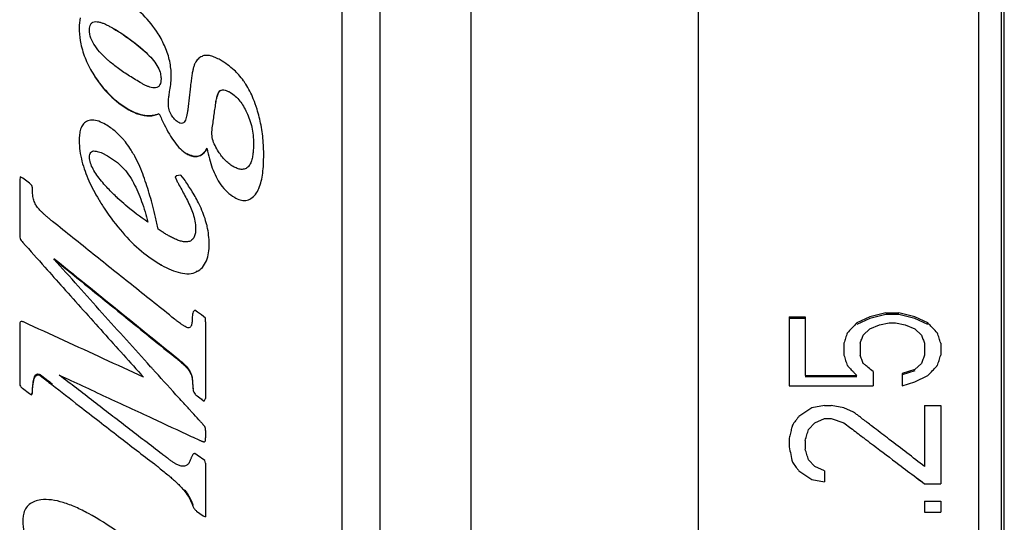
# Model space of a CAD drawing. Header units: millimetres. Extents: x 722 to 923, y -745 to -639.
# Tile 4 of 13: x 759.58 to 772.57, y -708.38 to -701.74. Entities that reach past the tile are written whole.
import ezdxf

# ---------------------------------------------------------------- set-up
doc = ezdxf.new("R2010")
doc.units = ezdxf.units.MM

msp = doc.modelspace()

# ---------------------------------------------------------------- linework, layer by layer
for p, q in [((763.828, -677.207), (763.828, -724.207)), ((764.328, -677.207), (764.328, -724.207)), ((765.528, -677.207), (765.528, -724.207)), ((768.528, -677.457), (768.528, -723.957)), ((772.228, -677.457), (772.228, -723.957)), ((772.528, -677.757), (772.528, -723.657)), ((772.567, -723.657), (772.567, -677.757)), ((760.782, -701.842), (760.782, -701.84)), ((762.225, -702.679), (762.225, -702.674)), ((762.163, -702.845), (762.163, -702.84)), ((761.015, -702.933), (761.015, -702.928)), ((762.112, -703.234), (762.113, -703.191)), ((761.78, -703.514), (761.78, -703.508)), ((761.702, -703.795), (761.642, -703.804)), ((761.745, -703.847), (761.702, -703.795)), ((759.582, -703.82), (759.575, -703.864)), ((759.575, -703.864), (759.575, -704.601)), ((759.615, -703.835), (759.582, -703.82)), ((759.703, -703.902), (759.615, -703.835)), ((759.737, -703.932), (759.703, -703.902)), ((761.628, -703.82), (761.648, -703.871)), ((759.742, -703.962), (759.737, -703.932)), ((762.686, -704.05), (762.686, -704.043)), ((762.412, -704.091), (762.412, -704.084)), ((761.447, -704.984), (761.447, -704.975)), ((761.912, -705.07), (761.912, -705.061)), ((761.888, -705.577), (761.862, -705.6)), ((761.923, -705.603), (761.888, -705.577)), ((761.975, -705.642), (761.923, -705.603)), ((771.005, -705.615), (770.792, -705.668)), ((771.005, -705.615), (771.175, -705.615)), ((771.388, -705.668), (771.175, -705.615)), ((762.025, -705.683), (761.975, -705.642)), ((762.028, -705.733), (762.025, -705.683)), ((762.028, -705.733), (762.028, -706.746)), ((769.728, -705.668), (769.941, -705.668)), ((769.728, -705.668), (769.728, -706.578)), ((769.941, -705.687), (769.728, -705.687)), ((769.941, -705.668), (769.941, -706.443)), ((770.792, -705.668), (770.622, -705.748)), ((770.792, -705.687), (770.622, -705.767)), ((771.005, -705.634), (770.792, -705.687)), ((771.175, -705.634), (771.005, -705.634)), ((771.388, -705.687), (771.175, -705.634)), ((771.558, -705.748), (771.388, -705.668)), ((771.558, -705.767), (771.388, -705.687)), ((759.575, -705.761), (759.575, -706.549)), ((770.707, -705.907), (770.792, -705.827)), ((770.792, -705.827), (770.92, -705.774)), ((770.92, -705.774), (771.048, -705.748)), ((771.048, -705.748), (771.133, -705.748)), ((771.133, -705.748), (771.26, -705.774)), ((771.26, -705.774), (771.388, -705.827)), ((771.388, -705.827), (771.473, -705.907)), ((770.452, -706.014), (770.452, -706.174)), ((770.665, -706.014), (770.665, -706.174)), ((771.516, -706.014), (771.516, -706.174)), ((771.728, -706.014), (771.728, -706.174)), ((761.648, -706.219), (761.648, -706.207)), ((761.748, -706.307), (761.748, -706.295)), ((770.835, -706.389), (770.835, -706.578)), ((771.388, -706.362), (771.218, -706.416)), ((771.388, -706.38), (771.218, -706.434)), ((771.473, -706.282), (771.388, -706.362)), ((769.941, -706.443), (770.622, -706.443)), ((770.622, -706.46), (769.941, -706.46)), ((771.218, -706.416), (771.218, -706.578)), ((771.218, -706.578), (771.388, -706.524)), ((771.388, -706.524), (771.558, -706.443)), ((759.61, -706.609), (759.703, -706.677)), ((759.742, -706.675), (759.745, -706.605)), ((759.745, -706.618), (759.745, -706.605)), ((769.728, -706.578), (770.835, -706.578)), ((759.703, -706.677), (759.733, -706.698)), ((759.733, -706.686), (759.742, -706.663)), ((759.733, -706.698), (759.742, -706.675)), ((759.733, -706.698), (759.733, -706.686)), ((759.742, -706.675), (759.742, -706.663)), ((761.917, -706.712), (762.01, -706.78)), ((761.977, -706.755), (761.977, -706.746)), ((762.01, -706.78), (762.028, -706.746)), ((770.026, -706.867), (769.856, -706.982)), ((770.196, -706.838), (770.026, -706.867)), ((770.196, -706.838), (770.282, -706.838)), ((770.196, -706.838), (770.196, -706.839)), ((770.452, -706.867), (770.282, -706.838)), ((770.579, -706.925), (770.452, -706.867)), ((771.516, -706.838), (771.728, -706.838)), ((771.516, -706.838), (771.516, -707.643)), ((771.728, -706.838), (771.728, -707.873)), ((770.069, -707.068), (770.196, -707.011)), ((770.196, -707.011), (770.282, -707.011)), ((770.282, -707.011), (770.452, -707.068)), ((762.028, -707.168), (762.028, -707.266)), ((769.771, -707.097), (769.771, -707.097)), ((769.984, -707.155), (770.069, -707.068)), ((770.452, -707.068), (770.542, -707.136)), ((770.856, -707.136), (770.817, -707.107)), ((769.728, -707.269), (769.728, -707.384)), ((769.941, -707.298), (769.941, -707.413)), ((761.917, -707.492), (761.888, -707.471)), ((762.018, -707.565), (761.917, -707.492)), ((762.028, -707.598), (762.018, -707.565)), ((770.069, -707.643), (769.984, -707.557)), ((762.028, -707.598), (762.028, -708.308)), ((770.196, -707.7), (770.069, -707.643)), ((769.856, -707.7), (770.026, -707.815)), ((770.026, -707.815), (770.196, -707.844)), ((770.196, -707.7), (770.196, -707.844)), ((771.516, -707.873), (771.516, -707.871)), ((771.516, -707.873), (771.728, -707.873)), ((761.753, -707.971), (761.753, -707.956)), ((771.516, -708.102), (771.728, -708.102)), ((771.516, -708.102), (771.516, -708.246)), ((771.728, -708.102), (771.728, -708.246)), ((761.91, -708.233), (761.998, -708.296)), ((761.998, -708.296), (762.028, -708.308)), ((771.516, -708.246), (771.728, -708.246))]:
    msp.add_line(p, q)
for points, knots in [([(761.401, -701.928), (761.345, -701.839), (761.214, -701.673), (761.045, -701.546), (760.955, -701.494)], [0, 0, 0, 0, 0.3173197, 0.6274527, 0.6274527, 0.6274527, 0.6274527]), ([(760.499, -701.836), (760.502, -701.824), (760.51, -701.8), (760.529, -701.782), (760.54, -701.777)], [0, 0, 0, 0, 0.0375719, 0.07404832, 0.07404832, 0.07404832, 0.07404832]), ([(760.54, -701.777), (760.551, -701.771), (760.577, -701.767), (760.617, -701.771), (760.658, -701.783), (760.699, -701.799), (760.741, -701.82), (760.768, -701.835), (760.782, -701.842)], [0, 0, 0, 0, 0.0371991, 0.0769752, 0.1194229, 0.1640537, 0.2103734, 0.2576786, 0.2576786, 0.2576786, 0.2576786]), ([(760.782, -701.84), (760.825, -701.865), (760.987, -701.963), (761.139, -702.079), (761.242, -702.175)], [0, 0, 0, 0, 0.148856, 0.5696755, 0.5696755, 0.5696755, 0.5696755]), ([(760.782, -701.842), (760.867, -701.891), (761.027, -701.994), (761.175, -702.115), (761.242, -702.178)], [0, 0, 0, 0, 0.2948746, 0.5703519, 0.5703519, 0.5703519, 0.5703519]), ([(761.575, -702.482), (761.575, -702.419), (761.561, -702.29), (761.5, -702.102), (761.437, -701.985), (761.401, -701.928)], [0, 0, 0, 0, 0.1910742, 0.3864394, 0.5876381, 0.5876381, 0.5876381, 0.5876381]), ([(760.382, -702.06), (760.397, -702.132), (760.442, -702.276), (760.513, -702.409), (760.553, -702.473)], [0, 0, 0, 0, 0.2203549, 0.4490311, 0.4490311, 0.4490311, 0.4490311]), ([(760.74, -702.278), (760.708, -702.25), (760.647, -702.192), (760.568, -702.096), (760.528, -702.023), (760.515, -701.986)], [0, 0, 0, 0, 0.1253058, 0.2541512, 0.3714296, 0.3714296, 0.3714296, 0.3714296]), ([(761.242, -702.178), (761.27, -702.204), (761.323, -702.258), (761.368, -702.318), (761.386, -702.349)], [0, 0, 0, 0, 0.1168808, 0.2243991, 0.2243991, 0.2243991, 0.2243991]), ([(761.981, -702.227), (761.961, -702.235), (761.926, -702.261), (761.901, -702.296), (761.89, -702.315)], [0, 0, 0, 0, 0.0632087, 0.1277649, 0.1277649, 0.1277649, 0.1277649]), ([(762.222, -702.275), (762.201, -702.263), (762.159, -702.242), (762.096, -702.219), (762.036, -702.211), (761.997, -702.219), (761.981, -702.227)], [0, 0, 0, 0, 0.0730081, 0.1395905, 0.1994857, 0.2544372, 0.2544372, 0.2544372, 0.2544372]), ([(761.183, -702.583), (761.13, -702.552), (761.026, -702.49), (760.882, -702.393), (760.794, -702.324), (760.754, -702.29)], [0, 0, 0, 0, 0.1857578, 0.3613522, 0.5207698, 0.5207698, 0.5207698, 0.5207698]), ([(761.386, -702.349), (761.403, -702.377), (761.427, -702.427), (761.438, -702.481), (761.439, -702.504)], [0, 0, 0, 0, 0.0964541, 0.1651957, 0.1651957, 0.1651957, 0.1651957]), ([(761.89, -702.315), (761.887, -702.32), (761.882, -702.332), (761.875, -702.352), (761.869, -702.373), (761.863, -702.396), (761.86, -702.412), (761.858, -702.42)], [0, 0, 0, 0, 0.0191177, 0.0399255, 0.0621394, 0.0855822, 0.1102629, 0.1102629, 0.1102629, 0.1102629]), ([(762.465, -702.471), (762.446, -702.45), (762.373, -702.375), (762.288, -702.313), (762.222, -702.275)], [0, 0, 0, 0, 0.0852298, 0.312689, 0.312689, 0.312689, 0.312689]), ([(760.553, -702.469), (760.614, -702.566), (760.749, -702.74), (760.924, -702.876), (761.015, -702.928)], [0, 0, 0, 0, 0.3407832, 0.6556754, 0.6556754, 0.6556754, 0.6556754]), ([(760.553, -702.473), (760.613, -702.569), (760.748, -702.744), (760.923, -702.88), (761.015, -702.933)], [0, 0, 0, 0, 0.3392396, 0.6563673, 0.6563673, 0.6563673, 0.6563673]), ([(761.858, -702.42), (761.856, -702.428), (761.853, -702.446), (761.848, -702.475), (761.843, -702.507), (761.838, -702.542), (761.833, -702.581), (761.83, -702.608), (761.828, -702.622)], [0, 0, 0, 0, 0.0263045, 0.0552011, 0.0876487, 0.1231623, 0.1619107, 0.2041437, 0.2041437, 0.2041437, 0.2041437]), ([(761.369, -702.643), (761.357, -702.645), (761.33, -702.644), (761.293, -702.634), (761.255, -702.62), (761.219, -702.602), (761.195, -702.589), (761.183, -702.583)], [0, 0, 0, 0, 0.0379255, 0.0772432, 0.117184, 0.157454, 0.1981453, 0.1981453, 0.1981453, 0.1981453]), ([(761.44, -702.524), (761.44, -702.538), (761.439, -702.564), (761.432, -702.59), (761.426, -702.601)], [0, 0, 0, 0, 0.04119758, 0.07855559, 0.07855559, 0.07855559, 0.07855559]), ([(761.557, -702.673), (761.563, -702.641), (761.57, -702.594), (761.573, -702.546), (761.574, -702.53)], [0, 0, 0, 0, 0.0984039, 0.1440091, 0.1440091, 0.1440091, 0.1440091]), ([(761.828, -702.622), (761.823, -702.673), (761.812, -702.775), (761.801, -702.877), (761.795, -702.928)], [0, 0, 0, 0, 0.1543209, 0.3085537, 0.3085537, 0.3085537, 0.3085537]), ([(762.558, -702.593), (762.556, -702.59), (762.547, -702.576), (762.537, -702.561), (762.529, -702.551)], [0, 0, 0, 0, 0.01104756, 0.05165249, 0.05165249, 0.05165249, 0.05165249]), ([(761.537, -702.855), (761.537, -702.846), (761.537, -702.828), (761.539, -702.801), (761.542, -702.772), (761.545, -702.752), (761.546, -702.742)], [0, 0, 0, 0, 0.0259227, 0.0533765, 0.0825682, 0.1137505, 0.1137505, 0.1137505, 0.1137505]), ([(761.546, -702.742), (761.548, -702.731), (761.551, -702.708), (761.555, -702.685), (761.557, -702.673)], [0, 0, 0, 0, 0.0333631, 0.06910645, 0.06910645, 0.06910645, 0.06910645]), ([(762.163, -702.84), (762.166, -702.819), (762.173, -702.782), (762.186, -702.732), (762.202, -702.697), (762.217, -702.679), (762.225, -702.674)], [0, 0, 0, 0, 0.0638743, 0.1144384, 0.1525743, 0.1804564, 0.1804564, 0.1804564, 0.1804564]), ([(762.163, -702.845), (762.165, -702.833), (762.169, -702.811), (762.175, -702.778), (762.183, -702.748), (762.193, -702.721), (762.205, -702.696), (762.218, -702.683), (762.225, -702.679)], [0, 0, 0, 0, 0.0350896, 0.0681541, 0.0991606, 0.1285554, 0.1560992, 0.1808975, 0.1808975, 0.1808975, 0.1808975]), ([(762.225, -702.679), (762.233, -702.673), (762.254, -702.668), (762.286, -702.673), (762.318, -702.685), (762.339, -702.696), (762.35, -702.702)], [0, 0, 0, 0, 0.0300633, 0.0616702, 0.0959056, 0.1329688, 0.1329688, 0.1329688, 0.1329688]), ([(762.35, -702.702), (762.375, -702.716), (762.422, -702.751), (762.462, -702.794), (762.48, -702.817)], [0, 0, 0, 0, 0.0874226, 0.1738555, 0.1738555, 0.1738555, 0.1738555]), ([(762.113, -703.191), (762.122, -703.133), (762.138, -703.018), (762.155, -702.902), (762.163, -702.845)], [0, 0, 0, 0, 0.1747178, 0.3495606, 0.3495606, 0.3495606, 0.3495606]), ([(761.015, -702.928), (761.05, -702.948), (761.118, -702.981), (761.223, -703.009), (761.324, -703.01), (761.387, -702.993), (761.417, -702.981)], [0, 0, 0, 0, 0.1198747, 0.2260862, 0.3237706, 0.4195679, 0.4195679, 0.4195679, 0.4195679]), ([(761.015, -702.933), (761.057, -702.957), (761.144, -702.997), (761.284, -703.022), (761.376, -703.003), (761.417, -702.985)], [0, 0, 0, 0, 0.1463803, 0.2847317, 0.4188612, 0.4188612, 0.4188612, 0.4188612]), ([(761.662, -703.094), (761.647, -703.084), (761.615, -703.057), (761.591, -703.023), (761.579, -703.004)], [0, 0, 0, 0, 0.0562828, 0.1241332, 0.1241332, 0.1241332, 0.1241332]), ([(761.795, -702.928), (761.792, -702.944), (761.786, -702.974), (761.78, -703.004), (761.777, -703.019)], [0, 0, 0, 0, 0.04622411, 0.0924399, 0.0924399, 0.0924399, 0.0924399]), ([(762.57, -702.965), (762.6, -703.028), (762.646, -703.163), (762.66, -703.306), (762.66, -703.377)], [0, 0, 0, 0, 0.2106375, 0.4248981, 0.4248981, 0.4248981, 0.4248981]), ([(760.455, -703.088), (760.437, -703.098), (760.404, -703.128), (760.376, -703.19), (760.362, -703.261), (760.36, -703.312), (760.36, -703.338)], [0, 0, 0, 0, 0.0622583, 0.1282227, 0.2004094, 0.2796437, 0.2796437, 0.2796437, 0.2796437]), ([(760.708, -703.127), (760.679, -703.111), (760.623, -703.083), (760.535, -703.063), (760.478, -703.076), (760.455, -703.088)], [0, 0, 0, 0, 0.0999826, 0.1884537, 0.2662348, 0.2662348, 0.2662348, 0.2662348]), ([(760.97, -703.358), (760.96, -703.346), (760.919, -703.296), (760.836, -703.212), (760.753, -703.153), (760.708, -703.127)], [0, 0, 0, 0, 0.0465532, 0.1955965, 0.3504922, 0.3504922, 0.3504922, 0.3504922]), ([(761.768, -703.053), (761.765, -703.063), (761.757, -703.083), (761.738, -703.109), (761.704, -703.116), (761.683, -703.107), (761.673, -703.101)], [0, 0, 0, 0, 0.0325881, 0.0636842, 0.0940391, 0.1282421, 0.1282421, 0.1282421, 0.1282421]), ([(761.55, -703.254), (761.572, -703.292), (761.617, -703.36), (761.692, -703.45), (761.75, -703.497), (761.78, -703.514)], [0, 0, 0, 0, 0.1298313, 0.245696, 0.3500045, 0.3500045, 0.3500045, 0.3500045]), ([(760.36, -703.338), (760.36, -703.384), (760.367, -703.477), (760.385, -703.568), (760.397, -703.612)], [0, 0, 0, 0, 0.1388819, 0.2771529, 0.2771529, 0.2771529, 0.2771529]), ([(761.101, -703.56), (761.078, -703.518), (761.037, -703.449), (760.99, -703.384), (760.97, -703.358)], [0, 0, 0, 0, 0.1430526, 0.2410083, 0.2410083, 0.2410083, 0.2410083]), ([(762.2, -703.488), (762.182, -703.462), (762.151, -703.408), (762.128, -703.349), (762.121, -703.32)], [0, 0, 0, 0, 0.0956282, 0.1861951, 0.1861951, 0.1861951, 0.1861951]), ([(762.66, -703.377), (762.66, -703.4), (762.659, -703.445), (762.655, -703.49), (762.653, -703.512)], [0, 0, 0, 0, 0.0687636, 0.1356209, 0.1356209, 0.1356209, 0.1356209]), ([(760.495, -703.556), (760.495, -703.545), (760.497, -703.524), (760.509, -703.494), (760.536, -703.477), (760.556, -703.476), (760.567, -703.477)], [0, 0, 0, 0, 0.0332388, 0.0632906, 0.0925006, 0.1227391, 0.1227391, 0.1227391, 0.1227391]), ([(760.567, -703.477), (760.577, -703.477), (760.6, -703.481), (760.633, -703.492), (760.667, -703.506), (760.701, -703.523), (760.724, -703.535), (760.735, -703.542)], [0, 0, 0, 0, 0.0325433, 0.0672996, 0.1041025, 0.1425896, 0.1819533, 0.1819533, 0.1819533, 0.1819533]), ([(761.78, -703.508), (761.804, -703.522), (761.854, -703.544), (761.936, -703.548), (762.005, -703.506), (762.035, -703.463), (762.048, -703.44)], [0, 0, 0, 0, 0.0838324, 0.1609513, 0.2363814, 0.3155795, 0.3155795, 0.3155795, 0.3155795]), ([(761.78, -703.514), (761.799, -703.525), (761.838, -703.543), (761.9, -703.555), (761.962, -703.541), (762.013, -703.501), (762.037, -703.465), (762.048, -703.446)], [0, 0, 0, 0, 0.0656339, 0.1278014, 0.1877878, 0.2498107, 0.3165322, 0.3165322, 0.3165322, 0.3165322]), ([(762.39, -703.681), (762.37, -703.67), (762.332, -703.643), (762.283, -703.597), (762.239, -703.545), (762.212, -703.507), (762.2, -703.488)], [0, 0, 0, 0, 0.0688651, 0.1370083, 0.2043525, 0.2733193, 0.2733193, 0.2733193, 0.2733193]), ([(762.653, -703.512), (762.65, -703.534), (762.643, -703.575), (762.631, -703.615), (762.623, -703.633)], [0, 0, 0, 0, 0.0642452, 0.1247595, 0.1247595, 0.1247595, 0.1247595]), ([(762.686, -704.05), (762.705, -704.026), (762.736, -703.969), (762.765, -703.873), (762.784, -703.766), (762.793, -703.65), (762.795, -703.57), (762.795, -703.528)], [0, 0, 0, 0, 0.0926041, 0.1930846, 0.3006759, 0.4166868, 0.541542, 0.541542, 0.541542, 0.541542]), ([(760.437, -703.744), (760.452, -703.786), (760.486, -703.871), (760.526, -703.953), (760.548, -703.993)], [0, 0, 0, 0, 0.1358722, 0.2734874, 0.2734874, 0.2734874, 0.2734874]), ([(760.723, -703.954), (760.699, -703.928), (760.654, -703.876), (760.593, -703.797), (760.558, -703.743), (760.544, -703.715)], [0, 0, 0, 0, 0.1073939, 0.2070711, 0.2996259, 0.2996259, 0.2996259, 0.2996259]), ([(762.594, -703.681), (762.582, -703.694), (762.553, -703.717), (762.498, -703.723), (762.443, -703.708), (762.408, -703.691), (762.39, -703.681)], [0, 0, 0, 0, 0.0526248, 0.1052748, 0.1605074, 0.2214564, 0.2214564, 0.2214564, 0.2214564]), ([(761.077, -703.896), (761.117, -703.976), (761.191, -704.147), (761.245, -704.325), (761.268, -704.418)], [0, 0, 0, 0, 0.268532, 0.556174, 0.556174, 0.556174, 0.556174]), ([(761.294, -704.069), (761.281, -704.025), (761.255, -703.938), (761.225, -703.852), (761.21, -703.81)], [0, 0, 0, 0, 0.1367182, 0.2726333, 0.2726333, 0.2726333, 0.2726333]), ([(761.642, -703.804), (761.64, -703.807), (761.635, -703.812), (761.631, -703.817), (761.628, -703.82)], [0, 0, 0, 0, 0.01044862, 0.02089695, 0.02089695, 0.02089695, 0.02089695]), ([(761.84, -703.995), (761.824, -703.971), (761.793, -703.921), (761.761, -703.871), (761.745, -703.847)], [0, 0, 0, 0, 0.0882554, 0.1765384, 0.1765384, 0.1765384, 0.1765384]), ([(762.166, -703.816), (762.185, -703.853), (762.227, -703.925), (762.308, -704.02), (762.375, -704.071), (762.412, -704.091)], [0, 0, 0, 0, 0.1240927, 0.248913, 0.3742596, 0.3742596, 0.3742596, 0.3742596]), ([(759.78, -704.174), (759.771, -704.154), (759.756, -704.11), (759.748, -704.064), (759.746, -704.04)], [0, 0, 0, 0, 0.066898, 0.1396064, 0.1396064, 0.1396064, 0.1396064]), ([(762.412, -704.091), (762.434, -704.104), (762.481, -704.126), (762.558, -704.135), (762.632, -704.107), (762.669, -704.071), (762.686, -704.05)], [0, 0, 0, 0, 0.0780119, 0.1521468, 0.2261747, 0.3055416, 0.3055416, 0.3055416, 0.3055416]), ([(760.01, -704.408), (759.997, -704.398), (759.973, -704.378), (759.939, -704.349), (759.907, -704.322), (759.879, -704.296), (759.854, -704.27), (759.831, -704.246), (759.811, -704.222), (759.793, -704.198), (759.784, -704.182), (759.78, -704.174)], [0, 0, 0, 0, 0.0488897, 0.0938618, 0.1353526, 0.1737414, 0.2095479, 0.243099, 0.2743773, 0.3033247, 0.3300727, 0.3300727, 0.3300727, 0.3300727]), ([(761.268, -704.418), (761.166, -704.348), (761.031, -704.246), (760.905, -704.134), (760.872, -704.104)], [0, 0, 0, 0, 0.3713258, 0.506232, 0.506232, 0.506232, 0.506232]), ([(760.699, -704.246), (760.77, -704.352), (760.917, -704.549), (761.167, -704.8), (761.353, -704.931), (761.447, -704.984)], [0, 0, 0, 0, 0.382524, 0.735945, 1.059291, 1.059291, 1.059291, 1.059291]), ([(761.828, -704.218), (761.841, -704.247), (761.865, -704.307), (761.89, -704.402), (761.897, -704.468), (761.897, -704.502)], [0, 0, 0, 0, 0.0960588, 0.1937063, 0.29395, 0.29395, 0.29395, 0.29395]), ([(761.618, -705.696), (761.44, -705.553), (761.082, -705.268), (760.546, -704.839), (760.189, -704.552), (760.01, -704.408)], [0, 0, 0, 0, 0.685724, 1.372428, 2.060027, 2.060027, 2.060027, 2.060027]), ([(761.54, -704.595), (761.527, -704.588), (761.497, -704.571), (761.452, -704.543), (761.42, -704.522), (761.403, -704.511)], [0, 0, 0, 0, 0.0467895, 0.1011577, 0.1609228, 0.1609228, 0.1609228, 0.1609228]), ([(761.897, -704.502), (761.897, -704.521), (761.895, -704.558), (761.881, -704.611), (761.852, -704.655), (761.804, -704.678), (761.751, -704.679), (761.697, -704.667), (761.644, -704.648), (761.592, -704.624), (761.557, -704.605), (761.54, -704.595)], [0, 0, 0, 0, 0.0583315, 0.1110778, 0.1618102, 0.2120338, 0.2638172, 0.3186187, 0.3752868, 0.4332795, 0.4923545, 0.4923545, 0.4923545, 0.4923545]), ([(762.075, -704.704), (762.075, -704.627), (762.065, -704.542), (762.046, -704.459), (762.044, -704.453)], [0, 0, 0, 0, 0.2325079, 0.253676, 0.253676, 0.253676, 0.253676]), ([(759.575, -704.601), (759.575, -704.611), (759.58, -704.631), (759.596, -704.659), (759.609, -704.676), (759.617, -704.685)], [0, 0, 0, 0, 0.0302748, 0.06154726, 0.0954371, 0.0954371, 0.0954371, 0.0954371]), ([(761.912, -705.07), (761.939, -705.056), (761.992, -705.016), (762.044, -704.927), (762.071, -704.82), (762.075, -704.744), (762.075, -704.704)], [0, 0, 0, 0, 0.0930751, 0.1931177, 0.3031962, 0.4217736, 0.4217736, 0.4217736, 0.4217736]), ([(760.027, -704.895), (760.162, -705.005), (760.701, -705.443), (761.242, -705.881), (761.648, -706.207)], [0, 0, 0, 0, 0.522487, 2.086289, 2.086289, 2.086289, 2.086289]), ([(760.027, -704.904), (760.207, -705.051), (760.567, -705.344), (761.107, -705.782), (761.468, -706.074), (761.648, -706.219)], [0, 0, 0, 0, 0.697115, 1.393162, 2.088053, 2.088053, 2.088053, 2.088053]), ([(761.302, -706.325), (761.089, -706.089), (760.663, -705.616), (760.239, -705.142), (760.027, -704.904)], [0, 0, 0, 0, 0.952993, 1.909498, 1.909498, 1.909498, 1.909498]), ([(759.907, -705.011), (759.987, -705.101), (760.244, -705.388), (760.677, -705.873), (761.031, -706.266), (761.208, -706.462)], [0, 0, 0, 0, 0.361502, 1.156876, 1.94971, 1.94971, 1.94971, 1.94971]), ([(761.447, -704.984), (761.488, -705.007), (761.569, -705.048), (761.691, -705.09), (761.807, -705.104), (761.881, -705.086), (761.912, -705.07)], [0, 0, 0, 0, 0.1426034, 0.2711512, 0.3853776, 0.4900047, 0.4900047, 0.4900047, 0.4900047]), ([(761.862, -705.6), (761.859, -705.611), (761.856, -705.634), (761.853, -705.667), (761.851, -705.689), (761.851, -705.699)], [0, 0, 0, 0, 0.03435268, 0.0695168, 0.09947858, 0.09947858, 0.09947858, 0.09947858]), ([(759.632, -705.737), (759.627, -705.735), (759.617, -705.731), (759.601, -705.728), (759.585, -705.731), (759.576, -705.745), (759.575, -705.755), (759.575, -705.761)], [0, 0, 0, 0, 0.01662837, 0.03239465, 0.04729277, 0.06199078, 0.07841774, 0.07841774, 0.07841774, 0.07841774]), ([(761.208, -706.462), (761.033, -706.382), (760.683, -706.221), (760.157, -705.979), (759.807, -705.818), (759.632, -705.737)], [0, 0, 0, 0, 0.578231, 1.156719, 1.735454, 1.735454, 1.735454, 1.735454]), ([(761.728, -705.777), (761.718, -705.771), (761.699, -705.757), (761.672, -705.737), (761.645, -705.717), (761.628, -705.703), (761.618, -705.696)], [0, 0, 0, 0, 0.035884, 0.069029, 0.1008965, 0.1365861, 0.1365861, 0.1365861, 0.1365861]), ([(761.849, -705.732), (761.848, -705.74), (761.847, -705.757), (761.843, -705.773), (761.84, -705.781)], [0, 0, 0, 0, 0.02608387, 0.05024679, 0.05024679, 0.05024679, 0.05024679]), ([(761.828, -705.8), (761.822, -705.806), (761.807, -705.813), (761.781, -705.808), (761.766, -705.8), (761.758, -705.796)], [0, 0, 0, 0, 0.02273786, 0.04763146, 0.07396001, 0.07396001, 0.07396001, 0.07396001]), ([(770.494, -705.881), (770.487, -705.903), (770.473, -705.947), (770.459, -705.992), (770.452, -706.014)], [0, 0, 0, 0, 0.0699392, 0.1399572, 0.1399572, 0.1399572, 0.1399572]), ([(771.728, -706.014), (771.721, -705.992), (771.707, -705.947), (771.693, -705.903), (771.686, -705.881)], [0, 0, 0, 0, 0.070018, 0.1399572, 0.1399572, 0.1399572, 0.1399572]), ([(761.648, -706.207), (761.657, -706.215), (761.692, -706.243), (761.725, -706.273), (761.748, -706.295)], [0, 0, 0, 0, 0.0347334, 0.1329997, 0.1329997, 0.1329997, 0.1329997]), ([(761.648, -706.219), (761.666, -706.233), (761.7, -706.262), (761.732, -706.292), (761.748, -706.307)], [0, 0, 0, 0, 0.0666599, 0.1331302, 0.1331302, 0.1331302, 0.1331302]), ([(770.452, -706.174), (770.459, -706.197), (770.473, -706.241), (770.487, -706.286), (770.494, -706.309)], [0, 0, 0, 0, 0.0702813, 0.1406387, 0.1406387, 0.1406387, 0.1406387]), ([(770.707, -706.282), (770.7, -706.264), (770.686, -706.228), (770.672, -706.192), (770.665, -706.174)], [0, 0, 0, 0, 0.0576978, 0.1153479, 0.1153479, 0.1153479, 0.1153479]), ([(771.516, -706.174), (771.509, -706.192), (771.494, -706.228), (771.48, -706.264), (771.473, -706.282)], [0, 0, 0, 0, 0.0576502, 0.1153479, 0.1153479, 0.1153479, 0.1153479]), ([(771.686, -706.309), (771.693, -706.286), (771.707, -706.241), (771.721, -706.197), (771.728, -706.174)], [0, 0, 0, 0, 0.0703574, 0.1406387, 0.1406387, 0.1406387, 0.1406387]), ([(761.748, -706.295), (761.778, -706.324), (761.827, -706.381), (761.851, -706.453), (761.853, -706.486)], [0, 0, 0, 0, 0.1226691, 0.2220394, 0.2220394, 0.2220394, 0.2220394]), ([(761.748, -706.307), (761.767, -706.325), (761.802, -706.363), (761.84, -706.428), (761.852, -706.475), (761.853, -706.499)], [0, 0, 0, 0, 0.0789356, 0.1529302, 0.223075, 0.223075, 0.223075, 0.223075]), ([(770.835, -706.389), (770.814, -706.371), (770.784, -706.346), (770.754, -706.321), (770.745, -706.314)], [0, 0, 0, 0, 0.0834353, 0.116907, 0.116907, 0.116907, 0.116907]), ([(759.745, -706.605), (759.746, -706.592), (759.748, -706.565), (759.753, -706.527), (759.761, -706.492), (759.771, -706.46), (759.787, -706.432), (759.816, -706.416), (759.837, -706.424), (759.847, -706.429)], [0, 0, 0, 0, 0.0412766, 0.0798469, 0.1157138, 0.1490912, 0.1798135, 0.208539, 0.2413401, 0.2413401, 0.2413401, 0.2413401]), ([(759.745, -706.618), (759.746, -706.605), (759.748, -706.581), (759.753, -706.545), (759.759, -706.512), (759.767, -706.482), (759.779, -706.456), (759.798, -706.436), (759.824, -706.431), (759.84, -706.438), (759.847, -706.442)], [0, 0, 0, 0, 0.0384437, 0.0741868, 0.1073927, 0.1384214, 0.167204, 0.1934138, 0.2175487, 0.2421283, 0.2421283, 0.2421283, 0.2421283]), ([(760.098, -706.436), (760.303, -706.531), (760.712, -706.722), (761.292, -706.991), (761.668, -707.166), (761.839, -707.245)], [0, 0, 0, 0, 0.676731, 1.353059, 1.919816, 1.919816, 1.919816, 1.919816]), ([(761.453, -707.479), (761.303, -707.364), (761.001, -707.133), (760.55, -706.785), (760.249, -706.552), (760.098, -706.436)], [0, 0, 0, 0, 0.569097, 1.139114, 1.710009, 1.710009, 1.710009, 1.710009]), ([(761.853, -706.499), (761.855, -706.52), (761.858, -706.564), (761.86, -706.607), (761.862, -706.629)], [0, 0, 0, 0, 0.0654003, 0.1307526, 0.1307526, 0.1307526, 0.1307526]), ([(761.854, -706.499), (761.855, -706.509), (761.856, -706.534), (761.859, -706.573), (761.861, -706.602), (761.862, -706.617)], [0, 0, 0, 0, 0.0312122, 0.074704, 0.1181744, 0.1181744, 0.1181744, 0.1181744]), ([(759.575, -706.549), (759.575, -706.561), (759.582, -706.586), (759.6, -706.602), (759.61, -706.609)], [0, 0, 0, 0, 0.03541232, 0.07157084, 0.07157084, 0.07157084, 0.07157084]), ([(760, -706.562), (760.121, -706.656), (760.414, -706.884), (760.865, -707.234), (761.194, -707.489), (761.352, -707.61)], [0, 0, 0, 0, 0.460505, 1.114578, 1.710779, 1.710779, 1.710779, 1.710779]), ([(761.862, -706.629), (761.863, -706.64), (761.87, -706.662), (761.89, -706.69), (761.907, -706.705), (761.917, -706.712)], [0, 0, 0, 0, 0.0336393, 0.0673044, 0.1019494, 0.1019494, 0.1019494, 0.1019494]), ([(769.819, -707.032), (769.817, -707.035), (769.801, -707.056), (769.785, -707.078), (769.771, -707.097)], [0, 0, 0, 0, 0.00892245, 0.08043008, 0.08043008, 0.08043008, 0.08043008]), ([(762.013, -707.109), (762.01, -707.106), (762.006, -707.1), (761.998, -707.092), (761.99, -707.083), (761.981, -707.073), (761.972, -707.063), (761.966, -707.056), (761.962, -707.052)], [0, 0, 0, 0, 0.01058933, 0.02217815, 0.03452217, 0.04745854, 0.06122175, 0.07604503, 0.07604503, 0.07604503, 0.07604503]), ([(771.516, -707.643), (771.438, -707.583), (771.283, -707.464), (771.063, -707.295), (770.92, -707.186), (770.856, -707.136)], [0, 0, 0, 0, 0.2935261, 0.5870639, 0.8320577, 0.8320577, 0.8320577, 0.8320577]), ([(761.938, -707.291), (761.943, -707.293), (761.953, -707.298), (761.968, -707.304), (761.982, -707.31), (761.995, -707.314), (762.008, -707.318), (762.016, -707.316), (762.02, -707.314)], [0, 0, 0, 0, 0.0169648, 0.0328749, 0.04776923, 0.06168241, 0.07494469, 0.08683499, 0.08683499, 0.08683499, 0.08683499]), ([(762.02, -707.314), (762.023, -707.312), (762.027, -707.305), (762.028, -707.293), (762.028, -707.28), (762.028, -707.271), (762.028, -707.266)], [0, 0, 0, 0, 0.01101818, 0.02314912, 0.03631788, 0.05025964, 0.05025964, 0.05025964, 0.05025964]), ([(770.741, -707.287), (770.774, -707.312), (770.92, -707.422), (771.141, -707.59), (771.329, -707.732), (771.405, -707.789)], [0, 0, 0, 0, 0.1241584, 0.5474195, 0.8320668, 0.8320668, 0.8320668, 0.8320668]), ([(769.728, -707.384), (769.736, -707.418), (769.75, -707.485), (769.764, -707.552), (769.771, -707.586)], [0, 0, 0, 0, 0.1027871, 0.2055679, 0.2055679, 0.2055679, 0.2055679]), ([(761.524, -707.532), (761.517, -707.526), (761.501, -707.515), (761.486, -707.504), (761.479, -707.498)], [0, 0, 0, 0, 0.02714352, 0.05646998, 0.05646998, 0.05646998, 0.05646998]), ([(761.612, -707.594), (761.607, -707.591), (761.596, -707.584), (761.58, -707.572), (761.562, -707.56), (761.55, -707.551), (761.544, -707.547)], [0, 0, 0, 0, 0.01832323, 0.03824106, 0.05968561, 0.08285817, 0.08285817, 0.08285817, 0.08285817]), ([(761.862, -707.479), (761.859, -707.484), (761.854, -707.494), (761.847, -707.51), (761.84, -707.526), (761.835, -707.538), (761.833, -707.543)], [0, 0, 0, 0, 0.01630281, 0.03401487, 0.05208101, 0.07023515, 0.07023515, 0.07023515, 0.07023515]), ([(761.729, -707.64), (761.713, -707.64), (761.682, -707.633), (761.654, -707.619), (761.64, -707.612)], [0, 0, 0, 0, 0.04615479, 0.09383254, 0.09383254, 0.09383254, 0.09383254]), ([(769.771, -707.586), (769.785, -707.605), (769.806, -707.632), (769.826, -707.66), (769.833, -707.669)], [0, 0, 0, 0, 0.0714981, 0.1035491, 0.1035491, 0.1035491, 0.1035491]), ([(761.528, -707.753), (761.546, -707.767), (761.579, -707.795), (761.628, -707.838), (761.673, -707.881), (761.715, -707.925), (761.741, -707.956), (761.753, -707.971)], [0, 0, 0, 0, 0.0678567, 0.131753, 0.1937004, 0.2547414, 0.3141892, 0.3141892, 0.3141892, 0.3141892]), ([(759.853, -708.084), (759.825, -708.088), (759.771, -708.101), (759.699, -708.141), (759.648, -708.202), (759.63, -708.251), (759.625, -708.277)], [0, 0, 0, 0, 0.0858184, 0.1654746, 0.2418975, 0.3198385, 0.3198385, 0.3198385, 0.3198385]), ([(760.482, -708.264), (760.427, -708.234), (760.319, -708.18), (760.156, -708.117), (760.001, -708.08), (759.9, -708.078), (759.853, -708.084)], [0, 0, 0, 0, 0.1862438, 0.362912, 0.5219773, 0.6628855, 0.6628855, 0.6628855, 0.6628855]), ([(761.753, -707.956), (761.765, -707.971), (761.809, -708.031), (761.842, -708.099), (761.861, -708.152)], [0, 0, 0, 0, 0.056348, 0.2244829, 0.2244829, 0.2244829, 0.2244829]), ([(761.753, -707.971), (761.776, -708.001), (761.818, -708.064), (761.848, -708.133), (761.861, -708.168)], [0, 0, 0, 0, 0.1120287, 0.2249991, 0.2249991, 0.2249991, 0.2249991]), ([(761.861, -708.168), (761.866, -708.181), (761.879, -708.205), (761.899, -708.224), (761.91, -708.233)], [0, 0, 0, 0, 0.04039634, 0.08192103, 0.08192103, 0.08192103, 0.08192103]), ([(761.592, -709.177), (761.484, -709.05), (761.257, -708.812), (760.884, -708.505), (760.617, -708.337), (760.482, -708.264)], [0, 0, 0, 0, 0.500729, 0.983688, 1.444633, 1.444633, 1.444633, 1.444633]), ([(759.617, -708.359), (759.617, -708.411), (759.624, -708.47), (759.636, -708.527), (759.638, -708.533)], [0, 0, 0, 0, 0.1557572, 0.1757381, 0.1757381, 0.1757381, 0.1757381])]:
    msp.add_open_spline(points, degree=3, knots=knots)
for points in [[(760.372, -701.718), (760.365, -701.761), (760.36, -701.804), (760.36, -701.848)], [(760.36, -701.848), (760.36, -701.862), (760.36, -701.877), (760.361, -701.891)], [(760.495, -701.878), (760.495, -701.864), (760.496, -701.85), (760.499, -701.836)], [(760.361, -701.891), (760.363, -701.948), (760.37, -702.005), (760.382, -702.06)], [(760.515, -701.986), (760.503, -701.951), (760.495, -701.914), (760.495, -701.878)], [(760.754, -702.29), (760.749, -702.286), (760.744, -702.282), (760.74, -702.278)], [(761.574, -702.53), (761.575, -702.514), (761.575, -702.498), (761.575, -702.482)], [(762.529, -702.551), (762.509, -702.523), (762.487, -702.496), (762.465, -702.471)], [(761.426, -702.601), (761.421, -702.612), (761.413, -702.622), (761.403, -702.63)], [(761.439, -702.504), (761.44, -702.511), (761.44, -702.518), (761.44, -702.524)], [(762.658, -702.788), (762.631, -702.72), (762.598, -702.654), (762.558, -702.593)], [(761.403, -702.63), (761.393, -702.637), (761.381, -702.641), (761.369, -702.643)], [(761.548, -702.932), (761.54, -702.907), (761.537, -702.881), (761.537, -702.855)], [(762.48, -702.817), (762.497, -702.839), (762.513, -702.863), (762.528, -702.887)], [(762.528, -702.887), (762.543, -702.912), (762.557, -702.938), (762.57, -702.965)], [(762.707, -702.925), (762.693, -702.878), (762.676, -702.833), (762.658, -702.788)], [(761.417, -702.985), (761.437, -703.033), (761.459, -703.081), (761.482, -703.128)], [(761.579, -703.004), (761.565, -702.981), (761.555, -702.957), (761.548, -702.932)], [(762.76, -703.138), (762.746, -703.066), (762.729, -702.995), (762.707, -702.925)], [(761.482, -703.128), (761.503, -703.171), (761.525, -703.213), (761.55, -703.254)], [(761.673, -703.101), (761.67, -703.099), (761.666, -703.097), (761.662, -703.094)], [(761.777, -703.019), (761.775, -703.03), (761.772, -703.042), (761.768, -703.053)], [(762.789, -703.365), (762.784, -703.289), (762.774, -703.213), (762.76, -703.138)], [(762.121, -703.32), (762.114, -703.292), (762.111, -703.263), (762.112, -703.234)], [(762.795, -703.528), (762.795, -703.474), (762.793, -703.42), (762.789, -703.365)], [(762.048, -703.446), (762.057, -703.491), (762.067, -703.536), (762.079, -703.58)], [(760.397, -703.612), (760.408, -703.657), (760.421, -703.7), (760.437, -703.744)], [(760.509, -703.636), (760.501, -703.61), (760.495, -703.583), (760.495, -703.556)], [(760.544, -703.715), (760.53, -703.69), (760.518, -703.664), (760.509, -703.636)], [(760.735, -703.542), (760.807, -703.583), (760.875, -703.634), (760.933, -703.694)], [(761.159, -703.683), (761.141, -703.641), (761.122, -703.6), (761.101, -703.56)], [(762.079, -703.58), (762.09, -703.621), (762.103, -703.662), (762.117, -703.702)], [(762.623, -703.633), (762.615, -703.65), (762.606, -703.667), (762.594, -703.681)], [(760.933, -703.694), (760.99, -703.753), (761.039, -703.823), (761.077, -703.896)], [(761.21, -703.81), (761.194, -703.767), (761.177, -703.725), (761.159, -703.683)], [(762.117, -703.702), (762.131, -703.741), (762.148, -703.779), (762.166, -703.816)], [(761.648, -703.871), (761.652, -703.878), (761.656, -703.886), (761.66, -703.893)], [(761.66, -703.893), (761.689, -703.944), (761.717, -703.995), (761.744, -704.047)], [(759.746, -704.04), (759.743, -704.014), (759.742, -703.988), (759.742, -703.962)], [(760.548, -703.993), (760.57, -704.035), (760.593, -704.077), (760.618, -704.118)], [(760.849, -704.082), (760.806, -704.041), (760.764, -703.998), (760.723, -703.954)], [(761.744, -704.047), (761.774, -704.103), (761.802, -704.16), (761.828, -704.218)], [(761.934, -704.16), (761.906, -704.104), (761.874, -704.049), (761.84, -703.995)], [(760.618, -704.118), (760.644, -704.161), (760.671, -704.204), (760.699, -704.246)], [(760.872, -704.104), (760.864, -704.096), (760.856, -704.089), (760.849, -704.082)], [(761.331, -704.205), (761.319, -704.16), (761.307, -704.114), (761.294, -704.069)], [(761.969, -704.234), (761.958, -704.209), (761.947, -704.185), (761.934, -704.16)], [(761.367, -704.351), (761.356, -704.302), (761.344, -704.253), (761.331, -704.205)], [(762.044, -704.453), (762.026, -704.378), (762, -704.305), (761.969, -704.234)], [(761.403, -704.511), (761.392, -704.457), (761.38, -704.404), (761.367, -704.351)], [(759.617, -704.685), (759.713, -704.793), (759.81, -704.902), (759.907, -705.011)], [(761.851, -705.699), (761.85, -705.71), (761.849, -705.721), (761.849, -705.732)], [(761.758, -705.796), (761.748, -705.79), (761.738, -705.784), (761.728, -705.777)], [(761.84, -705.781), (761.837, -705.788), (761.833, -705.795), (761.828, -705.8)], [(770.558, -705.814), (770.537, -705.836), (770.516, -705.859), (770.494, -705.881)], [(770.622, -705.748), (770.601, -705.77), (770.579, -705.792), (770.558, -705.814)], [(771.597, -705.788), (771.584, -705.775), (771.571, -705.761), (771.558, -705.748)], [(771.622, -705.814), (771.614, -705.806), (771.605, -705.797), (771.597, -705.788)], [(771.686, -705.881), (771.665, -705.859), (771.643, -705.836), (771.622, -705.814)], [(770.665, -706.014), (770.672, -705.996), (770.679, -705.978), (770.686, -705.961)], [(770.686, -705.961), (770.693, -705.943), (770.7, -705.925), (770.707, -705.907)], [(771.473, -705.907), (771.48, -705.925), (771.487, -705.943), (771.494, -705.961)], [(771.494, -705.961), (771.501, -705.978), (771.509, -705.996), (771.516, -706.014)], [(761.328, -706.353), (761.32, -706.344), (761.311, -706.334), (761.302, -706.325)], [(761.637, -706.695), (761.534, -706.581), (761.431, -706.467), (761.328, -706.353)], [(770.494, -706.309), (770.499, -706.313), (770.504, -706.318), (770.508, -706.323)], [(770.508, -706.323), (770.511, -706.326), (770.514, -706.329), (770.517, -706.333)], [(770.517, -706.333), (770.531, -706.347), (770.545, -706.361), (770.558, -706.376)], [(770.558, -706.376), (770.566, -706.384), (770.574, -706.392), (770.582, -706.401)], [(770.737, -706.307), (770.727, -706.298), (770.717, -706.29), (770.707, -706.282)], [(770.745, -706.314), (770.742, -706.311), (770.74, -706.309), (770.737, -706.307)], [(771.558, -706.443), (771.579, -706.42), (771.601, -706.398), (771.622, -706.376)], [(771.622, -706.376), (771.636, -706.361), (771.649, -706.347), (771.663, -706.333)], [(771.663, -706.333), (771.666, -706.329), (771.669, -706.326), (771.672, -706.323)], [(771.672, -706.323), (771.677, -706.318), (771.681, -706.313), (771.686, -706.309)], [(759.847, -706.429), (759.9, -706.471), (759.953, -706.512), (760.006, -706.554)], [(759.847, -706.442), (759.898, -706.482), (759.949, -706.522), (760, -706.562)], [(770.582, -706.401), (770.585, -706.404), (770.588, -706.407), (770.591, -706.41)], [(770.591, -706.41), (770.601, -706.421), (770.612, -706.432), (770.622, -706.443)], [(761.706, -706.77), (761.683, -706.745), (761.66, -706.72), (761.637, -706.695)], [(761.772, -706.843), (761.75, -706.819), (761.728, -706.795), (761.706, -706.77)], [(761.821, -706.897), (761.805, -706.879), (761.788, -706.861), (761.772, -706.843)], [(761.848, -706.926), (761.839, -706.917), (761.83, -706.907), (761.821, -706.897)], [(761.94, -707.027), (761.909, -706.994), (761.879, -706.96), (761.848, -706.926)], [(761.952, -707.04), (761.948, -707.036), (761.944, -707.032), (761.94, -707.027)], [(761.962, -707.052), (761.959, -707.048), (761.955, -707.044), (761.952, -707.04)], [(769.834, -707.012), (769.829, -707.019), (769.824, -707.026), (769.819, -707.032)], [(769.856, -706.982), (769.849, -706.992), (769.841, -707.002), (769.834, -707.012)], [(770.619, -706.955), (770.606, -706.945), (770.593, -706.935), (770.579, -706.925)], [(770.658, -706.985), (770.645, -706.975), (770.632, -706.965), (770.619, -706.955)], [(770.698, -707.016), (770.685, -707.006), (770.672, -706.995), (770.658, -706.985)], [(770.817, -707.107), (770.777, -707.077), (770.738, -707.046), (770.698, -707.016)], [(762.018, -707.117), (762.017, -707.114), (762.015, -707.111), (762.013, -707.109)], [(762.026, -707.141), (762.025, -707.132), (762.022, -707.124), (762.018, -707.117)], [(762.028, -707.168), (762.028, -707.159), (762.028, -707.15), (762.026, -707.141)], [(769.761, -707.136), (769.756, -707.159), (769.75, -707.181), (769.745, -707.203)], [(769.766, -707.117), (769.764, -707.123), (769.763, -707.13), (769.761, -707.136)], [(769.771, -707.097), (769.769, -707.104), (769.768, -707.11), (769.766, -707.117)], [(769.962, -707.226), (769.97, -707.202), (769.977, -707.178), (769.984, -707.155)], [(770.542, -707.136), (770.596, -707.177), (770.649, -707.218), (770.703, -707.258)], [(761.839, -707.245), (761.872, -707.26), (761.905, -707.276), (761.938, -707.291)], [(769.745, -707.203), (769.739, -707.225), (769.734, -707.247), (769.728, -707.269)], [(769.941, -707.298), (769.948, -707.274), (769.955, -707.25), (769.962, -707.226)], [(770.703, -707.258), (770.716, -707.268), (770.729, -707.278), (770.741, -707.287)], [(769.962, -707.485), (769.955, -707.461), (769.948, -707.437), (769.941, -707.413)], [(761.479, -707.498), (761.47, -707.492), (761.462, -707.485), (761.453, -707.479)], [(761.544, -707.547), (761.537, -707.542), (761.531, -707.537), (761.524, -707.532)], [(761.826, -707.561), (761.821, -707.575), (761.814, -707.589), (761.805, -707.602)], [(761.833, -707.543), (761.831, -707.549), (761.828, -707.555), (761.826, -707.561)], [(761.875, -707.475), (761.871, -707.476), (761.866, -707.478), (761.862, -707.479)], [(761.888, -707.471), (761.884, -707.472), (761.88, -707.474), (761.875, -707.475)], [(769.984, -707.557), (769.977, -707.533), (769.97, -707.509), (769.962, -707.485)], [(761.352, -707.61), (761.367, -707.622), (761.382, -707.633), (761.397, -707.645)], [(761.397, -707.645), (761.419, -707.663), (761.441, -707.681), (761.463, -707.699)], [(761.626, -707.603), (761.621, -707.6), (761.617, -707.597), (761.612, -707.594)], [(761.64, -707.612), (761.635, -707.609), (761.631, -707.606), (761.626, -707.603)], [(761.771, -707.631), (761.758, -707.637), (761.743, -707.64), (761.729, -707.64)], [(761.805, -707.602), (761.796, -707.614), (761.784, -707.624), (761.771, -707.631)], [(769.833, -707.669), (769.84, -707.679), (769.848, -707.69), (769.856, -707.7)], [(761.463, -707.699), (761.485, -707.717), (761.506, -707.735), (761.528, -707.753)], [(771.405, -707.789), (771.442, -707.817), (771.479, -707.845), (771.516, -707.873)], [(771.406, -707.788), (771.443, -707.816), (771.479, -707.844), (771.516, -707.871)], [(759.625, -708.277), (759.62, -708.298), (759.618, -708.321), (759.617, -708.343)], [(759.617, -708.343), (759.617, -708.348), (759.617, -708.353), (759.617, -708.359)]]:
    msp.add_open_spline(points, degree=3)

doc.saveas('drawing.dxf')
